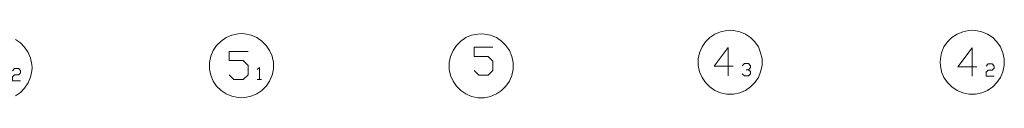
# Model space of a CAD drawing. Extents: x -283435 to 14216, y -77540 to 30522.
# Tile 136 of 177: x -97126 to -72720, y -40213 to -38540. Entities that reach past the tile are written whole.
import ezdxf

# ---------------------------------------------------------------- set-up
doc = ezdxf.new("R2010")
doc.units = 0
doc.header["$MEASUREMENT"] = 0
doc.layers.add('OSIE_Nr_Pióra__7', color=7, linetype='Continuous', lineweight=18)

msp = doc.modelspace()

# ---------------------------------------------------------------- linework, layer by layer
at = {"layer": 'OSIE_Nr_Pióra__7', "linetype": 'Continuous', "flags": 128}
for points in [[(-80307.2, -39334.4), (-80307.2, -39412.7), (-80275.8, -39569.8), (-80212.9, -39710.9), (-80129.3, -39836.3), (-80019.6, -39946.3), (-79894, -40029.9), (-79752.9, -40092.4), (-79596, -40123.8), (-79517.5, -40123.8), (-79433.9, -40123.8), (-79277.1, -40092.4), (-79136, -40029.9), (-79010.3, -39946.3), (-78900.6, -39836.3), (-78817, -39710.9), (-78759.5, -39569.8), (-78722.7, -39412.7), (-78722.7, -39334.4), (-78722.7, -39250.8), (-78759.5, -39099.1), (-78817, -38952.6), (-78900.6, -38827.2), (-79010.3, -38722.6), (-79136, -38633.7), (-79277.1, -38576.2), (-79433.9, -38544.7), (-79517.5, -38539.7), (-79596, -38544.7), (-79752.9, -38576.2), (-79894, -38633.7), (-80019.6, -38722.6), (-80129.3, -38827.2), (-80212.9, -38952.6), (-80275.8, -39099.1), (-80307.2, -39250.8)], [(-74309.7, -39334.4), (-74304.4, -39412.7), (-74273.2, -39569.8), (-74215.7, -39710.9), (-74126.8, -39836.3), (-74022.2, -39946.3), (-73891.4, -40029.9), (-73750.3, -40092.4), (-73598.6, -40123.8), (-73515, -40123.8), (-73431.4, -40123.8), (-73279.6, -40092.4), (-73138.5, -40029.9), (-73007.8, -39946.3), (-72903.1, -39836.3), (-72814.2, -39710.9), (-72756.7, -39569.8), (-72725.3, -39412.7), (-72720.2, -39334.4), (-72725.3, -39250.8), (-72756.7, -39099.1), (-72814.2, -38952.6), (-72903.1, -38827.2), (-73007.8, -38722.6), (-73138.5, -38633.7), (-73279.6, -38576.2), (-73431.4, -38544.7), (-73515, -38539.7), (-73598.6, -38544.7), (-73750.3, -38576.2), (-73891.4, -38633.7), (-74022.2, -38722.6), (-74126.8, -38827.2), (-74215.7, -38952.6), (-74273.2, -39099.1), (-74304.4, -39250.8)], [(-92422.2, -39418), (-92422.2, -39501.6), (-92390.8, -39653.4), (-92328.2, -39799.8), (-92244.3, -39925.2), (-92134.7, -40029.9), (-92009.3, -40118.8), (-91867.9, -40176.3), (-91711.1, -40207.4), (-91627.5, -40212.8), (-91548.9, -40207.4), (-91392.1, -40176.3), (-91251, -40118.8), (-91125.6, -40029.9), (-91015.6, -39925.2), (-90932, -39799.8), (-90869.2, -39653.4), (-90838.1, -39501.6), (-90838.1, -39418), (-90838.1, -39339.5), (-90869.2, -39182.7), (-90932, -39041.6), (-91015.6, -38916.2), (-91125.6, -38806.2), (-91251, -38722.6), (-91392.1, -38659.7), (-91548.9, -38628.6), (-91627.5, -38623.3), (-91711.1, -38628.6), (-91867.9, -38659.7), (-92009.3, -38722.6), (-92134.7, -38806.2), (-92244.3, -38916.2), (-92328.2, -39041.6), (-92390.8, -39182.7), (-92422.2, -39339.5)], [(-86482.2, -39423.4), (-86477.2, -39501.6), (-86445.8, -39658.4), (-86382.9, -39799.8), (-86299.3, -39925.2), (-86189.7, -40034.9), (-86064, -40118.8), (-85922.9, -40181.4), (-85766, -40212.8), (-85687.5, -40212.8), (-85603.9, -40212.8), (-85452.4, -40181.4), (-85306, -40118.8), (-85180.3, -40034.9), (-85075.9, -39925.2), (-84987, -39799.8), (-84929.5, -39658.4), (-84898.1, -39501.6), (-84892.7, -39423.4), (-84898.1, -39339.5), (-84929.5, -39188), (-84987, -39041.6), (-85075.9, -38916.2), (-85180.3, -38811.5), (-85306, -38722.6), (-85452.4, -38665.1), (-85603.9, -38633.7), (-85687.5, -38628.6), (-85766, -38633.7), (-85922.9, -38665.1), (-86064, -38722.6), (-86189.7, -38811.5), (-86299.3, -38916.2), (-86382.9, -39041.6), (-86445.8, -39188), (-86477.2, -39339.5)]]:
    msp.add_lwpolyline(points, close=True, dxfattribs=at)
for points in [[(-97232.8, -40165.6), (-97107.4, -40082), (-97002.7, -39972.4), (-96913.8, -39846.7), (-96856.3, -39705.6), (-96824.9, -39548.8), (-96819.5, -39470.2), (-96824.9, -39386.6), (-96856.3, -39229.8), (-96913.8, -39088.7), (-97002.7, -38963), (-97107.4, -38853.3), (-97232.8, -38769.7)], [(-85860, -39538.4), (-85745, -39653.4), (-85515, -39653.4), (-85394.6, -39538.4), (-85394.6, -39308.4), (-85515, -39188), (-85860, -39188), (-85860, -38958), (-85394.6, -38958)], [(-79564.6, -39669.1), (-79564.6, -38968.3), (-79915, -39433.7), (-79444.3, -39433.7)], [(-73520.3, -39674.2), (-73520.3, -38973.7), (-73870.4, -39444.1), (-73400, -39444.1)], [(-91936.1, -39642.7), (-91815.7, -39763.1), (-91585.7, -39763.1), (-91465.3, -39642.7), (-91465.3, -39412.7), (-91585.7, -39292.6), (-91936.1, -39292.6), (-91936.1, -39062.6), (-91465.3, -39062.6)], [(-97300.6, -39543.4), (-97253.5, -39491.3), (-97149.2, -39491.3), (-97102, -39543.4), (-97102, -39595.9), (-97149.2, -39642.7), (-97253.5, -39642.7), (-97300.6, -39695.2), (-97300.6, -39794.5), (-97102, -39794.5)], [(-91183.1, -39763.1), (-91183.1, -39459.8), (-91235.3, -39512.3)], [(-79062.8, -39517.3), (-79010.3, -39465.2), (-79010.3, -39418), (-79062.8, -39365.9), (-79162.1, -39365.9), (-79214.2, -39418)], [(-79214.2, -39616.6), (-79162.1, -39669.1), (-79062.8, -39669.1), (-79010.3, -39616.6), (-79010.3, -39564.5), (-79062.8, -39517.3), (-79114.9, -39517.3)], [(-73169.9, -39428.4), (-73117.4, -39376.2), (-73018.1, -39376.2), (-72971, -39428.4), (-72971, -39475.5), (-73018.1, -39527.7), (-73117.4, -39527.7), (-73169.9, -39574.8), (-73169.9, -39674.2), (-72971, -39674.2)], [(-91235.3, -39763.1), (-91136, -39763.1)]]:
    msp.add_lwpolyline(points, dxfattribs=at)

doc.saveas('drawing.dxf')
